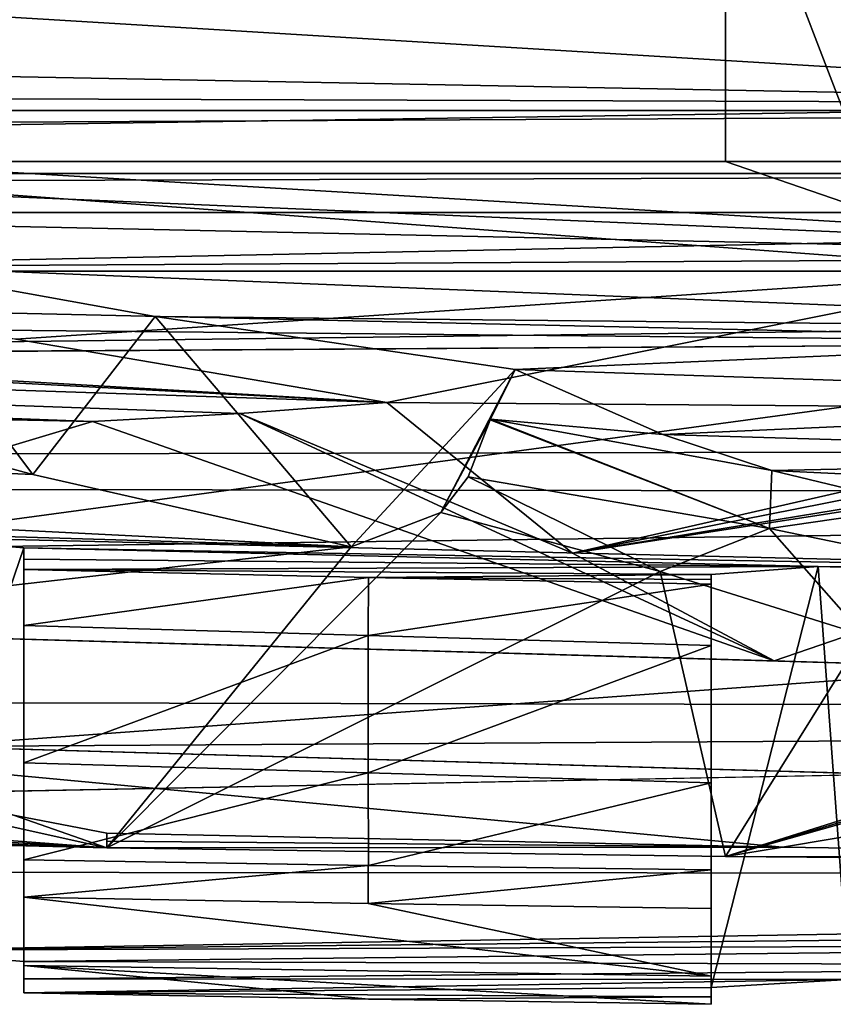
# Model space of a CAD drawing. Extents: x -65 to 446, y -88 to 1318.
# Tile 24 of 229: x 33.87 to 39.78, y -88.43 to -81.27. Entities that reach past the tile are written whole.
import ezdxf

# ---------------------------------------------------------------- set-up
doc = ezdxf.new("R2010")
doc.units = 0
doc.header["$LTSCALE"] = 65.185185
for name, color, linetype in [('1026', 7, 'CONTINUOUS'), ('1027', 7, 'CONTINUOUS'), ('1031', 7, 'CONTINUOUS'), ('1047', 7, 'CONTINUOUS'), ('1066', 7, 'CONTINUOUS'), ('1086', 7, 'CONTINUOUS'), ('1119', 7, 'CONTINUOUS'), ('1174', 7, 'CONTINUOUS'), ('1177', 7, 'CONTINUOUS'), ('1216', 7, 'CONTINUOUS'), ('1263', 7, 'CONTINUOUS'), ('1278', 7, 'CONTINUOUS'), ('1298', 7, 'CONTINUOUS'), ('1314', 7, 'CONTINUOUS'), ('1322', 7, 'CONTINUOUS'), ('1328', 7, 'CONTINUOUS'), ('1340', 7, 'CONTINUOUS'), ('1344', 7, 'CONTINUOUS'), ('1363', 7, 'CONTINUOUS'), ('1371', 7, 'CONTINUOUS'), ('1380', 7, 'CONTINUOUS'), ('1381', 7, 'CONTINUOUS'), ('1387', 7, 'CONTINUOUS'), ('1406', 7, 'CONTINUOUS'), ('1409', 7, 'CONTINUOUS'), ('1439', 7, 'CONTINUOUS'), ('1465', 7, 'CONTINUOUS'), ('778', 7, 'CONTINUOUS'), ('800', 7, 'CONTINUOUS'), ('858', 7, 'CONTINUOUS'), ('871', 7, 'CONTINUOUS'), ('901', 7, 'CONTINUOUS'), ('915', 7, 'CONTINUOUS'), ('938', 7, 'CONTINUOUS'), ('945', 7, 'CONTINUOUS'), ('995', 7, 'CONTINUOUS'), ('999', 7, 'CONTINUOUS')]:
    doc.layers.add(name, color=color, linetype=linetype)

msp = doc.modelspace()

# ---------------------------------------------------------------- linework, layer by layer
at = {"layer": '1026', "color": 7, "linetype": 'CONTINUOUS'}
for points in [[(39, -82.3, -8.3476), (39, -79.7, -4), (39, -78.1976, -8.9784), (39, -82.3, -8.3476)], [(39, -82.3, -8.3476), (39, -82.3, -4), (39, -79.7, -4), (39, -82.3, -8.3476)]]:
    msp.add_3dface(points, dxfattribs=at)
at = {"layer": '1027', "color": 7, "linetype": 'CONTINUOUS'}
for points in [[(30.5, -82.3, -9.8464), (30.5, -82.3, -4), (39, -82.3, -4), (30.5, -82.3, -9.8464)], [(30.5, -82.3, -9.8464), (39, -82.3, -4), (39, -82.3, -8.3476), (30.5, -82.3, -9.8464)]]:
    msp.add_3dface(points, dxfattribs=at)
at = {"layer": '1031', "color": 7, "linetype": 'CONTINUOUS'}
for points in [[(37.292, -84.1744, -11.8157), (37.4708, -83.8138, -11.5877), (38.5443, -84.2878, -11.9209), (37.292, -84.1744, -11.8157)], [(37.129, -84.595, -11.8541), (37.289, -84.181, -11.8179), (39.3213, -84.9701, -12.5923), (37.129, -84.595, -11.8541)], [(37.289, -84.181, -11.8179), (37.292, -84.1744, -11.8157), (39.3213, -84.9701, -12.5923), (37.289, -84.181, -11.8179)], [(39.3213, -84.9701, -12.5923), (37.292, -84.1744, -11.8157), (39.3373, -84.5484, -12.1703), (39.3213, -84.9701, -12.5923)], [(39.3373, -84.5484, -12.1703), (37.292, -84.1744, -11.8157), (38.5443, -84.2878, -11.9209), (39.3373, -84.5484, -12.1703)], [(40.4226, -84.8113, -12.5134), (39.3213, -84.9701, -12.5923), (39.3373, -84.5484, -12.1703), (40.4226, -84.8113, -12.5134)], [(38.5261, -85.2832, -12.444), (37.129, -84.595, -11.8541), (39.3213, -84.9701, -12.5923), (38.5261, -85.2832, -12.444)], [(40.9991, -85.3181, -13.2666), (39.3213, -84.9701, -12.5923), (40.4226, -84.8113, -12.5134), (40.9991, -85.3181, -13.2666)], [(40.0047, -85.748, -13.0785), (38.5261, -85.2832, -12.444), (39.3213, -84.9701, -12.5923), (40.0047, -85.748, -13.0785)], [(40.9991, -85.3181, -13.2666), (40.0047, -85.748, -13.0785), (39.3213, -84.9701, -12.5923), (40.9991, -85.3181, -13.2666)]]:
    msp.add_3dface(points, dxfattribs=at)
at = {"layer": '1047', "color": 7, "linetype": 'CONTINUOUS'}
for points in [[(30.8736, -86.4888, -7.1804), (42.2182, -86.8179, -11.8618), (33.1941, -86.5561, -7.1211), (30.8736, -86.4888, -7.1804)], [(42.2182, -86.8179, -11.8618), (43.1601, -86.8453, -11.7845), (33.1941, -86.5561, -7.1211), (42.2182, -86.8179, -11.8618)], [(43.1601, -86.8453, -11.7845), (44.1024, -86.8726, -11.7124), (33.1941, -86.5561, -7.1211), (43.1601, -86.8453, -11.7845)]]:
    msp.add_3dface(points, dxfattribs=at)
at = {"layer": '1066', "color": 7, "linetype": 'CONTINUOUS'}
for points in [[(31.6687, -83.1, -9.8634), (41.3208, -83.1, -8.1615), (30.5, -83.1, -4), (31.6687, -83.1, -9.8634)], [(30.5, -83.1, -4), (41.3208, -83.1, -8.1615), (41.3208, -83.1, -4), (30.5, -83.1, -4)]]:
    msp.add_3dface(points, dxfattribs=at)
at = {"layer": '1086', "color": 7, "linetype": 'CONTINUOUS'}
for points in [[(33.1941, -86.5561, -7.1211), (41.0863, -85.9848, -10.3867), (31.7791, -85.7147, -6.5662), (33.1941, -86.5561, -7.1211)], [(42.5142, -86.5005, -11.0089), (41.0863, -85.9848, -10.3867), (33.1941, -86.5561, -7.1211), (42.5142, -86.5005, -11.0089)], [(44.1024, -86.8726, -11.7124), (42.5142, -86.5005, -11.0089), (33.1941, -86.5561, -7.1211), (44.1024, -86.8726, -11.7124)]]:
    msp.add_3dface(points, dxfattribs=at)
at = {"layer": '1119', "color": 7, "linetype": 'CONTINUOUS'}
for points in [[(19.3284, -86.1538, -3.0183), (19.2408, -86.433, -2.9889), (34.5, -87.294, -8.6116), (19.3284, -86.1538, -3.0183)], [(30.8736, -86.4888, -7.1804), (19.3284, -86.1538, -3.0183), (34.5, -87.294, -8.6116), (30.8736, -86.4888, -7.1804)], [(19.2408, -86.433, -2.9889), (19.1531, -86.7121, -2.9596), (34.5, -87.294, -8.6116), (19.2408, -86.433, -2.9889)], [(42.2182, -86.8179, -11.8618), (30.8736, -86.4888, -7.1804), (39.4158, -87.288, -10.6491), (42.2182, -86.8179, -11.8618)], [(39.4158, -87.288, -10.6491), (30.8736, -86.4888, -7.1804), (34.5, -87.1864, -8.6116), (39.4158, -87.288, -10.6491)], [(34.5, -87.1864, -8.6116), (30.8736, -86.4888, -7.1804), (34.5, -87.294, -8.6116), (34.5, -87.1864, -8.6116)], [(34.5, -87.294, -8.6116), (16.0072, -86.6038, -1.9292), (15.0337, -86.8135, -1.6189), (34.5, -87.294, -8.6116)], [(19.1531, -86.7121, -2.9596), (16.0072, -86.6038, -1.9292), (34.5, -87.294, -8.6116), (19.1531, -86.7121, -2.9596)], [(44.2617, -87.3592, -12.77), (42.2182, -86.8179, -11.8618), (39.4158, -87.288, -10.6491), (44.2617, -87.3592, -12.77)]]:
    msp.add_3dface(points, dxfattribs=at)
at = {"layer": '1174', "color": 7, "linetype": 'CONTINUOUS'}
msp.add_3dface([(34.3961, -84.1916, -8.5697), (25.0888, -83.9946, -6.7505), (27.2866, -84.048, -5.8237), (34.3961, -84.1916, -8.5697)], dxfattribs=at)
at = {"layer": '1177', "color": 7, "linetype": 'CONTINUOUS'}
for points in [[(39, -79.7, -4), (39, -82.3, -4), (40, -82.3, -4), (39, -79.7, -4)], [(39, -79.7, -4), (40, -82.3, -4), (40, -79.7, -4), (39, -79.7, -4)], [(30.5, -83.1, -4), (41.3208, -83.1, -4), (30.5, -82.3, -4), (30.5, -83.1, -4)], [(30.5, -82.3, -4), (41.3208, -83.1, -4), (39, -82.3, -4), (30.5, -82.3, -4)], [(39, -82.3, -4), (41.3208, -83.1, -4), (40, -82.3, -4), (39, -82.3, -4)]]:
    msp.add_3dface(points, dxfattribs=at)
at = {"layer": '1216', "color": 7, "linetype": 'CONTINUOUS'}
for points in [[(-35.2382, -81.5177, -9.0476), (36.277, -85.1054, -11.4989), (-35.4186, -82.971, -7.1533), (-35.2382, -81.5177, -9.0476)], [(36.277, -85.1054, -11.4989), (-35.2382, -81.5177, -9.0476), (33.9606, -84.5786, -11.6518), (36.277, -85.1054, -11.4989)], [(33.9606, -84.5786, -11.6518), (-35.2382, -81.5177, -9.0476), (32.5191, -84.1881, -11.754), (33.9606, -84.5786, -11.6518)], [(36.277, -85.1054, -11.4989), (30.2088, -85.7938, -9.0676), (-35.4186, -82.971, -7.1533), (36.277, -85.1054, -11.4989)]]:
    msp.add_3dface(points, dxfattribs=at)
at = {"layer": '1263', "color": 7, "linetype": 'CONTINUOUS'}
for points in [[(39.4158, -87.288, -10.6491), (34.5, -87.1864, -8.6116), (34.5, -87.2442, -9.6902), (39.4158, -87.288, -10.6491)], [(34.5, -87.294, -10.7692), (39.4158, -87.288, -10.6491), (34.5, -87.2442, -9.6902), (34.5, -87.294, -10.7692)], [(39.4158, -87.288, -10.6491), (34.5, -87.294, -10.7692), (39.0005, -87.356, -12.6465), (39.4158, -87.288, -10.6491)], [(44.2617, -87.3592, -12.77), (39.4158, -87.288, -10.6491), (39.0005, -87.356, -12.6465), (44.2617, -87.3592, -12.77)], [(44.2617, -87.3592, -12.77), (39.0005, -87.356, -12.6465), (43.4419, -87.3923, -14.5942), (44.2617, -87.3592, -12.77)]]:
    msp.add_3dface(points, dxfattribs=at)
at = {"layer": '1278', "color": 7, "linetype": 'CONTINUOUS'}
for points in [[(33.8953, -85.1948, -7.2361), (33.8953, -88.1199, -6.1043), (33.8953, -85.1108, -6.1043), (33.8953, -85.1948, -7.2361)], [(33.8953, -85.6761, -7.2919), (33.8953, -88.1199, -6.1043), (33.8953, -85.1948, -7.2361), (33.8953, -85.6761, -7.2919)], [(33.8953, -85.2687, -8.3687), (33.8953, -85.6761, -7.2919), (33.8953, -85.1948, -7.2361), (33.8953, -85.2687, -8.3687)], [(33.8953, -85.6761, -8.3687), (33.8953, -85.6761, -7.2919), (33.8953, -85.2687, -8.3687), (33.8953, -85.6761, -8.3687)], [(33.8953, -86.6765, -7.2919), (33.8953, -88.1199, -6.1043), (33.8953, -85.6761, -7.2919), (33.8953, -86.6765, -7.2919)], [(33.8953, -88.2466, -7.9191), (33.8953, -88.1199, -6.1043), (33.8953, -86.6765, -7.2919), (33.8953, -88.2466, -7.9191)], [(33.8953, -87.3815, -8.3687), (33.8953, -88.2466, -7.9191), (33.8953, -86.6765, -8.3687), (33.8953, -87.3815, -8.3687)], [(33.8953, -86.6765, -8.3687), (33.8953, -88.2466, -7.9191), (33.8953, -86.6765, -7.2919), (33.8953, -86.6765, -8.3687)], [(33.8953, -88.3478, -9.7355), (33.8953, -88.2466, -7.9191), (33.8953, -87.3815, -8.3687), (33.8953, -88.3478, -9.7355)], [(33.8953, -88.1496, -10.3006), (33.8953, -88.3478, -9.7355), (33.8953, -87.3815, -10.5242), (33.8953, -88.1496, -10.3006)], [(33.8953, -87.3815, -10.5242), (33.8953, -88.3478, -9.7355), (33.8953, -87.3815, -8.3687), (33.8953, -87.3815, -10.5242)], [(33.8953, -87.6537, -10.5242), (33.8953, -88.1496, -10.3006), (33.8953, -87.3815, -10.5242), (33.8953, -87.6537, -10.5242)]]:
    msp.add_3dface(points, dxfattribs=at)
at = {"layer": '1298', "color": 7, "linetype": 'CONTINUOUS'}
for points in [[(33.8953, -85.6761, -7.2919), (33.8953, -85.6761, -8.3687), (36.4005, -85.7488, -9.3859), (33.8953, -85.6761, -7.2919)], [(33.8953, -85.6761, -7.2919), (36.4005, -85.7488, -9.3859), (36.4004, -85.7488, -8.3047), (33.8953, -85.6761, -7.2919)], [(38.8953, -85.8212, -10.428), (38.8953, -85.8212, -9.3423), (36.4004, -85.7488, -8.3047), (38.8953, -85.8212, -10.428)], [(36.4005, -85.7488, -9.3859), (38.8953, -85.8212, -10.428), (36.4004, -85.7488, -8.3047), (36.4005, -85.7488, -9.3859)]]:
    msp.add_3dface(points, dxfattribs=at)
at = {"layer": '1314', "color": 7, "linetype": 'CONTINUOUS'}
for points in [[(-42.5, -80.3536, 19.6428), (43.3, -80.3537, 19.6422), (-42.5, -81.6759, 14.8064), (-42.5, -80.3536, 19.6428)], [(43.3, -80.3537, 19.6422), (43.3, -83.6194, 5.6881), (-42.5, -81.6759, 14.8064), (43.3, -80.3537, 19.6422)], [(-42.5, -81.6759, 14.8064), (43.3, -83.6194, 5.6881), (-42.5, -82.8047, 9.9219), (-42.5, -81.6759, 14.8064)], [(-42.5, -82.8047, 9.9219), (43.3, -83.6194, 5.6881), (-4.7025, -83.9318, 3.8174), (-42.5, -82.8047, 9.9219)], [(-4.7025, -83.9318, 3.8174), (43.3, -83.6194, 5.6881), (32.8954, -85.028, -5.1043), (-4.7025, -83.9318, 3.8174)], [(43.3, -83.6194, 5.6881), (43.3, -85.2794, -8.5466), (32.8954, -85.028, -5.1043), (43.3, -83.6194, 5.6881)], [(43.3, -85.2794, -8.5466), (33.8953, -85.1108, -6.1043), (32.8954, -85.028, -5.1043), (43.3, -85.2794, -8.5466)], [(33.8953, -85.1948, -7.2361), (33.8953, -85.1108, -6.1043), (39.6735, -85.2462, -8.0072), (33.8953, -85.1948, -7.2361)], [(33.8953, -85.1108, -6.1043), (43.3, -85.2794, -8.5466), (39.6735, -85.2462, -8.0072), (33.8953, -85.1108, -6.1043)], [(33.8953, -85.2687, -8.3687), (33.8953, -85.1948, -7.2361), (39.6735, -85.2462, -8.0072), (33.8953, -85.2687, -8.3687)], [(38.8953, -85.3044, -8.9823), (33.8953, -85.2687, -8.3687), (39.6735, -85.2462, -8.0072), (38.8953, -85.3044, -8.9823)], [(33.8953, -85.2687, -8.3687), (38.8953, -85.3044, -8.9823), (36.4041, -85.3264, -9.3874), (33.8953, -85.2687, -8.3687)], [(38.8953, -85.3044, -8.9823), (38.8953, -85.3427, -9.7051), (36.4041, -85.3264, -9.3874), (38.8953, -85.3044, -8.9823)], [(39.6735, -85.2462, -8.0072), (43.3, -85.2794, -8.5466), (40.7955, -85.2794, -8.5466), (39.6735, -85.2462, -8.0072)], [(38.8953, -85.3427, -9.7051), (38.8953, -85.3767, -10.428), (36.4041, -85.3264, -9.3874), (38.8953, -85.3427, -9.7051)]]:
    msp.add_3dface(points, dxfattribs=at)
at = {"layer": '1322', "color": 7, "linetype": 'CONTINUOUS'}
for points in [[(33.8953, -86.6765, -7.2919), (33.8953, -85.6761, -7.2919), (36.4004, -85.7488, -8.3047), (33.8953, -86.6765, -7.2919)], [(33.8953, -86.6765, -7.2919), (36.4004, -85.7488, -8.3047), (36.4004, -86.7492, -8.3047), (33.8953, -86.6765, -7.2919)], [(36.4004, -85.7488, -8.3047), (38.8953, -85.8212, -9.3423), (36.4004, -86.7492, -8.3047), (36.4004, -85.7488, -8.3047)], [(38.8953, -85.8212, -9.3423), (38.8953, -86.8216, -9.3423), (36.4004, -86.7492, -8.3047), (38.8953, -85.8212, -9.3423)]]:
    msp.add_3dface(points, dxfattribs=at)
at = {"layer": '1328', "color": 7, "linetype": 'CONTINUOUS'}
for points in [[(38.8953, -88.309, -8.9823), (38.8953, -86.8216, -9.3423), (38.8953, -85.3044, -8.9823), (38.8953, -88.309, -8.9823)], [(38.8953, -86.8216, -9.3423), (38.8953, -85.8212, -9.3423), (38.8953, -85.3044, -8.9823), (38.8953, -86.8216, -9.3423)], [(38.8953, -85.3044, -8.9823), (38.8953, -85.8212, -9.3423), (38.8953, -85.3427, -9.7051), (38.8953, -85.3044, -8.9823)], [(38.8953, -85.8212, -10.428), (38.8953, -85.3767, -10.428), (38.8953, -85.3427, -9.7051), (38.8953, -85.8212, -10.428)], [(38.8953, -85.8212, -9.3423), (38.8953, -85.8212, -10.428), (38.8953, -85.3427, -9.7051), (38.8953, -85.8212, -9.3423)], [(38.8953, -88.309, -8.9823), (38.8953, -88.3784, -10.3997), (38.8953, -86.8216, -9.3423), (38.8953, -88.309, -8.9823)], [(38.8953, -86.8216, -9.3423), (38.8953, -88.3784, -10.3997), (38.8953, -87.4544, -10.428), (38.8953, -86.8216, -9.3423)], [(38.8953, -86.8216, -10.428), (38.8953, -86.8216, -9.3423), (38.8953, -87.4544, -10.428), (38.8953, -86.8216, -10.428)], [(38.8953, -88.3784, -10.3997), (38.8953, -88.4322, -11.8177), (38.8953, -87.4544, -10.428), (38.8953, -88.3784, -10.3997)], [(38.8953, -88.4322, -11.8177), (38.8953, -88.2281, -12.3809), (38.8953, -87.4544, -10.428), (38.8953, -88.4322, -11.8177)], [(38.8953, -88.2281, -12.3809), (38.8953, -87.7363, -12.6015), (38.8953, -87.4544, -10.428), (38.8953, -88.2281, -12.3809)], [(38.8953, -87.4544, -10.428), (38.8953, -87.7363, -12.6015), (38.8953, -87.4544, -12.6015), (38.8953, -87.4544, -10.428)]]:
    msp.add_3dface(points, dxfattribs=at)
at = {"layer": '1340', "color": 7, "linetype": 'CONTINUOUS'}
for points in [[(50.6573, -81.9304, 22.8245), (50.2327, -22.041, 16.5298), (30.5595, -64.2624, 20.9675), (50.6573, -81.9304, 22.8245)], [(29.3845, -68.2577, 21.3874), (50.6573, -81.9304, 22.8245), (30.5595, -64.2624, 20.9675), (29.3845, -68.2577, 21.3874)], [(25.6109, -69.9774, 21.5682), (50.6573, -81.9304, 22.8245), (29.3845, -68.2577, 21.3874), (25.6109, -69.9774, 21.5682)], [(-42.5, -81.9304, 22.8245), (50.6573, -81.9304, 22.8245), (25.6109, -69.9774, 21.5682), (-42.5, -81.9304, 22.8245)]]:
    msp.add_3dface(points, dxfattribs=at)
at = {"layer": '1344', "color": 7, "linetype": 'CONTINUOUS'}
for points in [[(33.8953, -86.6765, -8.3687), (33.8953, -86.6765, -7.2919), (36.4004, -86.7492, -8.3047), (33.8953, -86.6765, -8.3687)], [(33.8953, -86.6765, -8.3687), (36.4004, -86.7492, -8.3047), (36.4005, -86.7492, -9.3859), (33.8953, -86.6765, -8.3687)], [(36.4004, -86.7492, -8.3047), (38.8953, -86.8216, -9.3423), (36.4005, -86.7492, -9.3859), (36.4004, -86.7492, -8.3047)], [(38.8953, -86.8216, -9.3423), (38.8953, -86.8216, -10.428), (36.4005, -86.7492, -9.3859), (38.8953, -86.8216, -9.3423)]]:
    msp.add_3dface(points, dxfattribs=at)
at = {"layer": '1363', "color": 7, "linetype": 'CONTINUOUS'}
for points in [[(33.8953, -87.6537, -10.5242), (33.8953, -87.3815, -10.5242), (36.4006, -87.4218, -11.5503), (33.8953, -87.6537, -10.5242)], [(36.4006, -87.6987, -11.5503), (33.8953, -87.6537, -10.5242), (36.4006, -87.4218, -11.5503), (36.4006, -87.6987, -11.5503)], [(38.8953, -87.4544, -12.6015), (36.4006, -87.6987, -11.5503), (36.4006, -87.4218, -11.5503), (38.8953, -87.4544, -12.6015)], [(38.8953, -87.7363, -12.6015), (36.4006, -87.6987, -11.5503), (38.8953, -87.4544, -12.6015), (38.8953, -87.7363, -12.6015)]]:
    msp.add_3dface(points, dxfattribs=at)
at = {"layer": '1371', "color": 7, "linetype": 'CONTINUOUS'}
for points in [[(33.8953, -88.1496, -10.3006), (33.8953, -87.6537, -10.5242), (38.8953, -88.2281, -12.3809), (33.8953, -88.1496, -10.3006)], [(38.8953, -88.2281, -12.3809), (33.8953, -87.6537, -10.5242), (36.4006, -87.6987, -11.5503), (38.8953, -88.2281, -12.3809)], [(38.8953, -87.7363, -12.6015), (38.8953, -88.2281, -12.3809), (36.4006, -87.6987, -11.5503), (38.8953, -87.7363, -12.6015)], [(36.4041, -88.3938, -10.7655), (33.8953, -88.3478, -9.7355), (33.8953, -88.1496, -10.3006), (36.4041, -88.3938, -10.7655)], [(38.8953, -88.4322, -11.8177), (36.4041, -88.3938, -10.7655), (33.8953, -88.1496, -10.3006), (38.8953, -88.4322, -11.8177)], [(38.8953, -88.4322, -11.8177), (33.8953, -88.1496, -10.3006), (38.8953, -88.2281, -12.3809), (38.8953, -88.4322, -11.8177)]]:
    msp.add_3dface(points, dxfattribs=at)
at = {"layer": '1380', "color": 7, "linetype": 'CONTINUOUS'}
for points in [[(33.8953, -85.1108, -6.1043), (32.8953, -88.039, -5.1043), (32.8954, -85.028, -5.1043), (33.8953, -85.1108, -6.1043)], [(33.8953, -88.1199, -6.1043), (32.8953, -88.039, -5.1043), (33.8953, -85.1108, -6.1043), (33.8953, -88.1199, -6.1043)]]:
    msp.add_3dface(points, dxfattribs=at)
at = {"layer": '1381', "color": 7, "linetype": 'CONTINUOUS'}
for points in [[(50.6573, -81.9304, 22.8245), (-42.5, -81.9304, 22.8245), (-42.5, -82.3879, 22.7133), (50.6573, -81.9304, 22.8245)], [(50.6573, -81.9304, 22.8245), (-42.5, -82.3879, 22.7133), (50.6573, -82.3884, 22.713), (50.6573, -81.9304, 22.8245)], [(-42.5, -82.3879, 22.7133), (-42.5, -82.6719, 22.3363), (50.6573, -82.3884, 22.713), (-42.5, -82.3879, 22.7133)], [(-42.5, -82.6719, 22.3363), (50.6573, -82.6719, 22.3363), (50.6573, -82.3884, 22.713), (-42.5, -82.6719, 22.3363)]]:
    msp.add_3dface(points, dxfattribs=at)
at = {"layer": '1387', "color": 7, "linetype": 'CONTINUOUS'}
for points in [[(33.8953, -87.3815, -8.3687), (33.8953, -86.6765, -8.3687), (36.4005, -86.7492, -9.3859), (33.8953, -87.3815, -8.3687)], [(33.8953, -87.3815, -8.3687), (36.4005, -86.7492, -9.3859), (36.4039, -87.4219, -9.3873), (33.8953, -87.3815, -8.3687)], [(36.4005, -86.7492, -9.3859), (38.8953, -86.8216, -10.428), (36.4039, -87.4219, -9.3873), (36.4005, -86.7492, -9.3859)], [(38.8953, -86.8216, -10.428), (38.8953, -87.4544, -10.428), (36.4039, -87.4219, -9.3873), (38.8953, -86.8216, -10.428)]]:
    msp.add_3dface(points, dxfattribs=at)
at = {"layer": '1406', "color": 7, "linetype": 'CONTINUOUS'}
for points in [[(33.8953, -87.3815, -10.5242), (33.8953, -87.3815, -8.3687), (36.4039, -87.4219, -9.3873), (33.8953, -87.3815, -10.5242)], [(33.8953, -87.3815, -10.5242), (36.4039, -87.4219, -9.3873), (36.4006, -87.4218, -11.5503), (33.8953, -87.3815, -10.5242)], [(38.8953, -87.4544, -10.428), (38.8953, -87.4544, -12.6015), (36.4006, -87.4218, -11.5503), (38.8953, -87.4544, -10.428)], [(36.4039, -87.4219, -9.3873), (38.8953, -87.4544, -10.428), (36.4006, -87.4218, -11.5503), (36.4039, -87.4219, -9.3873)]]:
    msp.add_3dface(points, dxfattribs=at)
at = {"layer": '1409', "color": 7, "linetype": 'CONTINUOUS'}
for points in [[(-42.5, -82.6719, 22.3363), (-42.5, -84.5722, 15.5903), (50.6573, -82.6719, 22.3363), (-42.5, -82.6719, 22.3363)], [(50.6573, -82.6719, 22.3363), (-42.5, -84.5722, 15.5903), (57.0877, -83.3184, 20.194), (50.6573, -82.6719, 22.3363)], [(57.0877, -83.3184, 20.194), (-42.5, -84.5722, 15.5903), (60.9604, -84.3755, 16.3591), (57.0877, -83.3184, 20.194)], [(60.9604, -84.3755, 16.3591), (-42.5, -84.5722, 15.5903), (61.8378, -84.7304, 14.9571), (60.9604, -84.3755, 16.3591)], [(-42.5, -84.5722, 15.5903), (-42.5, -86.1033, 8.751), (61.8378, -84.7304, 14.9571), (-42.5, -84.5722, 15.5903)], [(61.8378, -84.7304, 14.9571), (-42.5, -86.1033, 8.751), (64.4766, -86.2943, 7.7531), (61.8378, -84.7304, 14.9571)], [(-42.5, -86.1033, 8.751), (3.8801, -87.4541, 0.3934), (64.4766, -86.2943, 7.7531), (-42.5, -86.1033, 8.751)], [(3.8801, -87.4541, 0.3934), (65.3, -87.493, 0.0872), (64.4766, -86.2943, 7.7531), (3.8801, -87.4541, 0.3934)], [(32.8953, -88.039, -5.1043), (65.3, -87.493, 0.0872), (3.8801, -87.4541, 0.3934), (32.8953, -88.039, -5.1043)], [(49.5, -87.8664, -3.2307), (65.3, -87.493, 0.0872), (32.8953, -88.039, -5.1043), (49.5, -87.8664, -3.2307)], [(49.5, -87.8664, -3.2307), (32.8953, -88.039, -5.1043), (46.0664, -87.9894, -4.5337), (49.5, -87.8664, -3.2307)], [(32.8953, -88.039, -5.1043), (33.8953, -88.1199, -6.1043), (46.0664, -87.9894, -4.5337), (32.8953, -88.039, -5.1043)], [(46.0664, -87.9894, -4.5337), (33.8953, -88.1199, -6.1043), (44.6712, -88.1512, -6.5202), (46.0664, -87.9894, -4.5337)], [(33.8953, -88.1199, -6.1043), (33.8953, -88.2466, -7.9191), (44.6712, -88.1512, -6.5202), (33.8953, -88.1199, -6.1043)], [(44.6712, -88.1512, -6.5202), (33.8953, -88.2466, -7.9191), (39.8954, -88.2506, -7.9823), (44.6712, -88.1512, -6.5202)], [(33.8953, -88.2466, -7.9191), (33.8953, -88.3478, -9.7355), (39.8954, -88.2506, -7.9823), (33.8953, -88.2466, -7.9191)], [(39.8954, -88.2506, -7.9823), (33.8953, -88.3478, -9.7355), (38.8953, -88.309, -8.9823), (39.8954, -88.2506, -7.9823)], [(38.8953, -88.309, -8.9823), (33.8953, -88.3478, -9.7355), (38.8953, -88.3784, -10.3997), (38.8953, -88.309, -8.9823)], [(38.8953, -88.3784, -10.3997), (33.8953, -88.3478, -9.7355), (36.4041, -88.3938, -10.7655), (38.8953, -88.3784, -10.3997)], [(38.8953, -88.4322, -11.8177), (38.8953, -88.3784, -10.3997), (36.4041, -88.3938, -10.7655), (38.8953, -88.4322, -11.8177)]]:
    msp.add_3dface(points, dxfattribs=at)
at = {"layer": '1439', "color": 7, "linetype": 'CONTINUOUS'}
for points in [[(33.8953, -85.6761, -8.3687), (33.8953, -85.2687, -8.3687), (36.4041, -85.3264, -9.3874), (33.8953, -85.6761, -8.3687)], [(33.8953, -85.6761, -8.3687), (36.4041, -85.3264, -9.3874), (36.4005, -85.7488, -9.3859), (33.8953, -85.6761, -8.3687)], [(36.4041, -85.3264, -9.3874), (38.8953, -85.3767, -10.428), (36.4005, -85.7488, -9.3859), (36.4041, -85.3264, -9.3874)], [(38.8953, -85.3767, -10.428), (38.8953, -85.8212, -10.428), (36.4005, -85.7488, -9.3859), (38.8953, -85.3767, -10.428)]]:
    msp.add_3dface(points, dxfattribs=at)
at = {"layer": '1465', "color": 7, "linetype": 'CONTINUOUS'}
for points in [[(39.8954, -88.2506, -7.9823), (38.8953, -88.309, -8.9823), (39.6735, -85.2462, -8.0072), (39.8954, -88.2506, -7.9823)], [(38.8953, -88.309, -8.9823), (38.8953, -85.3044, -8.9823), (39.6735, -85.2462, -8.0072), (38.8953, -88.309, -8.9823)], [(39.8954, -88.2506, -7.9823), (39.6735, -85.2462, -8.0072), (40.7955, -85.2794, -8.5466), (39.8954, -88.2506, -7.9823)]]:
    msp.add_3dface(points, dxfattribs=at)
at = {"layer": '778', "color": 7, "linetype": 'CONTINUOUS'}
for points in [[(15.0337, -86.8135, -1.6189), (2.3239, -86.4037, -0.0032), (34.5, -87.294, -10.7692), (15.0337, -86.8135, -1.6189)], [(34.5, -87.294, -8.6116), (15.0337, -86.8135, -1.6189), (34.5, -87.294, -10.7692), (34.5, -87.294, -8.6116)]]:
    msp.add_3dface(points, dxfattribs=at)
at = {"layer": '800', "color": 7, "linetype": 'CONTINUOUS'}
for points in [[(37.129, -84.595, -11.8541), (38.5261, -85.2832, -12.444), (36.9303, -84.8541, -11.771), (37.129, -84.595, -11.8541)], [(38.5261, -85.2832, -12.444), (34.5, -87.294, -10.7692), (36.9303, -84.8541, -11.771), (38.5261, -85.2832, -12.444)], [(36.9303, -84.8541, -11.771), (34.5, -87.294, -10.7692), (36.277, -85.1054, -11.4989), (36.9303, -84.8541, -11.771)], [(36.277, -85.1054, -11.4989), (34.5, -87.294, -10.7692), (30.2088, -85.7938, -9.0676), (36.277, -85.1054, -11.4989)], [(39.0005, -87.356, -12.6465), (34.5, -87.294, -10.7692), (38.5261, -85.2832, -12.444), (39.0005, -87.356, -12.6465)], [(40.0047, -85.748, -13.0785), (39.0005, -87.356, -12.6465), (38.5261, -85.2832, -12.444), (40.0047, -85.748, -13.0785)], [(34.5, -87.294, -10.7692), (2.3239, -86.4037, -0.0032), (30.2088, -85.7938, -9.0676), (34.5, -87.294, -10.7692)], [(42.9938, -86.1, -14.3933), (39.0005, -87.356, -12.6465), (40.0047, -85.748, -13.0785), (42.9938, -86.1, -14.3933)], [(43.4419, -87.3923, -14.5942), (39.0005, -87.356, -12.6465), (43.4419, -86.1, -14.5942), (43.4419, -87.3923, -14.5942)], [(43.4419, -86.1, -14.5942), (39.0005, -87.356, -12.6465), (43.2179, -86.1, -14.4937), (43.4419, -86.1, -14.5942)], [(43.2179, -86.1, -14.4937), (39.0005, -87.356, -12.6465), (42.9938, -86.1, -14.3933), (43.2179, -86.1, -14.4937)]]:
    msp.add_3dface(points, dxfattribs=at)
at = {"layer": '858', "color": 7, "linetype": 'CONTINUOUS'}
for points in [[(33.9606, -84.5786, -11.6518), (32.5191, -84.1881, -11.754), (32.8188, -83.0624, -11.861), (33.9606, -84.5786, -11.6518)], [(34.8508, -83.4297, -11.7367), (33.9606, -84.5786, -11.6518), (32.8188, -83.0624, -11.861), (34.8508, -83.4297, -11.7367)], [(36.277, -85.1054, -11.4989), (33.9606, -84.5786, -11.6518), (34.8508, -83.4297, -11.7367), (36.277, -85.1054, -11.4989)], [(37.4708, -83.8138, -11.5877), (36.277, -85.1054, -11.4989), (34.8508, -83.4297, -11.7367), (37.4708, -83.8138, -11.5877)], [(36.9303, -84.8541, -11.771), (36.277, -85.1054, -11.4989), (37.4708, -83.8138, -11.5877), (36.9303, -84.8541, -11.771)], [(37.292, -84.1744, -11.8157), (36.9303, -84.8541, -11.771), (37.4708, -83.8138, -11.5877), (37.292, -84.1744, -11.8157)], [(37.289, -84.181, -11.8179), (36.9303, -84.8541, -11.771), (37.292, -84.1744, -11.8157), (37.289, -84.181, -11.8179)], [(37.129, -84.595, -11.8541), (36.9303, -84.8541, -11.771), (37.289, -84.181, -11.8179), (37.129, -84.595, -11.8541)]]:
    msp.add_3dface(points, dxfattribs=at)
at = {"layer": '871', "color": 7, "linetype": 'CONTINUOUS'}
for points in [[(34.5, -87.1864, -8.6116), (34.5, -87.294, -8.6116), (34.5, -87.2442, -9.6902), (34.5, -87.1864, -8.6116)], [(34.5, -87.294, -8.6116), (34.5, -87.294, -10.7692), (34.5, -87.2442, -9.6902), (34.5, -87.294, -8.6116)]]:
    msp.add_3dface(points, dxfattribs=at)
at = {"layer": '901', "color": 7, "linetype": 'CONTINUOUS'}
for points in [[(31.6687, -83.1, -9.8634), (33.8368, -83.5937, -9.6818), (41.3208, -83.1, -8.1615), (31.6687, -83.1, -9.8634)], [(33.8368, -83.5937, -9.6818), (36.5356, -84.0535, -9.4416), (41.3208, -83.1, -8.1615), (33.8368, -83.5937, -9.6818)], [(36.5356, -84.0535, -9.4416), (42.5, -84.1, -8.4166), (41.3208, -83.1, -8.1615), (36.5356, -84.0535, -9.4416)], [(36.5356, -84.0535, -9.4416), (37.8878, -85.1507, -10.0036), (42.5, -84.1, -8.4166), (36.5356, -84.0535, -9.4416)], [(37.8878, -85.1507, -10.0036), (39.3532, -85.9345, -10.6225), (44.6985, -84.1, -8.029), (37.8878, -85.1507, -10.0036)], [(37.8878, -85.1507, -10.0036), (44.6985, -84.1, -8.029), (44.3, -84.1, -8.0992), (37.8878, -85.1507, -10.0036)], [(42.5, -84.1, -8.4166), (37.8878, -85.1507, -10.0036), (43.2, -84.1, -8.2932), (42.5, -84.1, -8.4166)], [(43.2, -84.1, -8.2932), (37.8878, -85.1507, -10.0036), (44.3, -84.1, -8.0992), (43.2, -84.1, -8.2932)], [(44.6985, -84.1, -8.029), (39.3532, -85.9345, -10.6225), (40.2198, -85.9596, -10.5045), (44.6985, -84.1, -8.029)]]:
    msp.add_3dface(points, dxfattribs=at)
at = {"layer": '915', "color": 7, "linetype": 'CONTINUOUS'}
for points in [[(29.1, -81.1, -9.9714), (28.1554, -81.816, -10.1811), (39, -78.1976, -8.9784), (29.1, -81.1, -9.9714)], [(28.1554, -81.816, -10.1811), (30.5, -82.3, -9.8464), (39, -78.1976, -8.9784), (28.1554, -81.816, -10.1811)], [(30.5, -82.3, -9.8464), (39, -82.3, -8.3476), (39, -78.1976, -8.9784), (30.5, -82.3, -9.8464)]]:
    msp.add_3dface(points, dxfattribs=at)
at = {"layer": '938', "color": 7, "linetype": 'CONTINUOUS'}
for points in [[(36.5356, -84.0535, -9.4416), (20.6885, -83.2193, -7.8149), (-12.704, -82.4169, -3.957), (36.5356, -84.0535, -9.4416)], [(35.4674, -84.1342, -9.0036), (36.5356, -84.0535, -9.4416), (-12.704, -82.4169, -3.957), (35.4674, -84.1342, -9.0036)], [(34.3961, -84.1916, -8.5697), (35.4674, -84.1342, -9.0036), (-12.704, -82.4169, -3.957), (34.3961, -84.1916, -8.5697)], [(25.0888, -83.9946, -6.7505), (34.3961, -84.1916, -8.5697), (-12.704, -82.4169, -3.957), (25.0888, -83.9946, -6.7505)], [(24.033, -83.3308, -8.2312), (20.6885, -83.2193, -7.8149), (36.5356, -84.0535, -9.4416), (24.033, -83.3308, -8.2312)], [(24.033, -83.3308, -8.2312), (36.5356, -84.0535, -9.4416), (33.8368, -83.5937, -9.6818), (24.033, -83.3308, -8.2312)]]:
    msp.add_3dface(points, dxfattribs=at)
at = {"layer": '945', "color": 7, "linetype": 'CONTINUOUS'}
for points in [[(27.2264, -80.8501, -12.3405), (44.1728, -80.7036, -9.3642), (44.1708, -81.8797, -9.4217), (27.2264, -80.8501, -12.3405)], [(27.9472, -81.5726, -12.2336), (27.2264, -80.8501, -12.3405), (44.1708, -81.8797, -9.4217), (27.9472, -81.5726, -12.2336)], [(28.4473, -81.8273, -12.184), (27.9472, -81.5726, -12.2336), (44.1708, -81.8797, -9.4217), (28.4473, -81.8273, -12.184)], [(29.1322, -82.1018, -12.1241), (28.4473, -81.8273, -12.184), (44.1708, -81.8797, -9.4217), (29.1322, -82.1018, -12.1241)], [(29.1322, -82.1018, -12.1241), (44.1708, -81.8797, -9.4217), (44.1535, -82.9972, -9.8265), (29.1322, -82.1018, -12.1241)], [(30.0471, -82.398, -12.0517), (29.1322, -82.1018, -12.1241), (44.1535, -82.9972, -9.8265), (30.0471, -82.398, -12.0517)], [(31.25, -82.718, -11.965), (30.0471, -82.398, -12.0517), (44.1535, -82.9972, -9.8265), (31.25, -82.718, -11.965)], [(32.8188, -83.0624, -11.861), (31.25, -82.718, -11.965), (44.1535, -82.9972, -9.8265), (32.8188, -83.0624, -11.861)], [(32.8188, -83.0624, -11.861), (44.1535, -82.9972, -9.8265), (44.1389, -83.5228, -10.1677), (32.8188, -83.0624, -11.861)], [(34.8508, -83.4297, -11.7367), (32.8188, -83.0624, -11.861), (44.1389, -83.5228, -10.1677), (34.8508, -83.4297, -11.7367)], [(37.4708, -83.8138, -11.5877), (34.8508, -83.4297, -11.7367), (44.1389, -83.5228, -10.1677), (37.4708, -83.8138, -11.5877)], [(44.1189, -84.0374, -10.639), (37.4708, -83.8138, -11.5877), (44.1389, -83.5228, -10.1677), (44.1189, -84.0374, -10.639)], [(38.5443, -84.2878, -11.9209), (37.4708, -83.8138, -11.5877), (44.1189, -84.0374, -10.639), (38.5443, -84.2878, -11.9209)], [(38.5443, -84.2878, -11.9209), (44.1189, -84.0374, -10.639), (44.0956, -84.4531, -11.1771), (38.5443, -84.2878, -11.9209)], [(39.3373, -84.5484, -12.1703), (38.5443, -84.2878, -11.9209), (44.0956, -84.4531, -11.1771), (39.3373, -84.5484, -12.1703)], [(39.3373, -84.5484, -12.1703), (44.0956, -84.4531, -11.1771), (44.0694, -84.7746, -11.7825), (39.3373, -84.5484, -12.1703)], [(40.4226, -84.8113, -12.5134), (39.3373, -84.5484, -12.1703), (44.0694, -84.7746, -11.7825), (40.4226, -84.8113, -12.5134)]]:
    msp.add_3dface(points, dxfattribs=at)
at = {"layer": '995', "color": 7, "linetype": 'CONTINUOUS'}
for points in [[(39.3532, -85.9345, -10.6225), (29.5386, -85.6497, -6.6686), (31.7791, -85.7147, -6.5662), (39.3532, -85.9345, -10.6225)], [(40.2198, -85.9596, -10.5045), (39.3532, -85.9345, -10.6225), (31.7791, -85.7147, -6.5662), (40.2198, -85.9596, -10.5045)], [(41.0863, -85.9848, -10.3867), (40.2198, -85.9596, -10.5045), (31.7791, -85.7147, -6.5662), (41.0863, -85.9848, -10.3867)]]:
    msp.add_3dface(points, dxfattribs=at)
at = {"layer": '999', "color": 7, "linetype": 'CONTINUOUS'}
for points in [[(34.3961, -84.1916, -8.5697), (27.2866, -84.048, -5.8237), (29.5386, -85.6497, -6.6686), (34.3961, -84.1916, -8.5697)], [(36.5356, -84.0535, -9.4416), (35.4674, -84.1342, -9.0036), (37.8878, -85.1507, -10.0036), (36.5356, -84.0535, -9.4416)], [(35.4674, -84.1342, -9.0036), (34.3961, -84.1916, -8.5697), (39.3532, -85.9345, -10.6225), (35.4674, -84.1342, -9.0036)], [(37.8878, -85.1507, -10.0036), (35.4674, -84.1342, -9.0036), (39.3532, -85.9345, -10.6225), (37.8878, -85.1507, -10.0036)], [(39.3532, -85.9345, -10.6225), (34.3961, -84.1916, -8.5697), (29.5386, -85.6497, -6.6686), (39.3532, -85.9345, -10.6225)]]:
    msp.add_3dface(points, dxfattribs=at)

doc.saveas('drawing.dxf')
